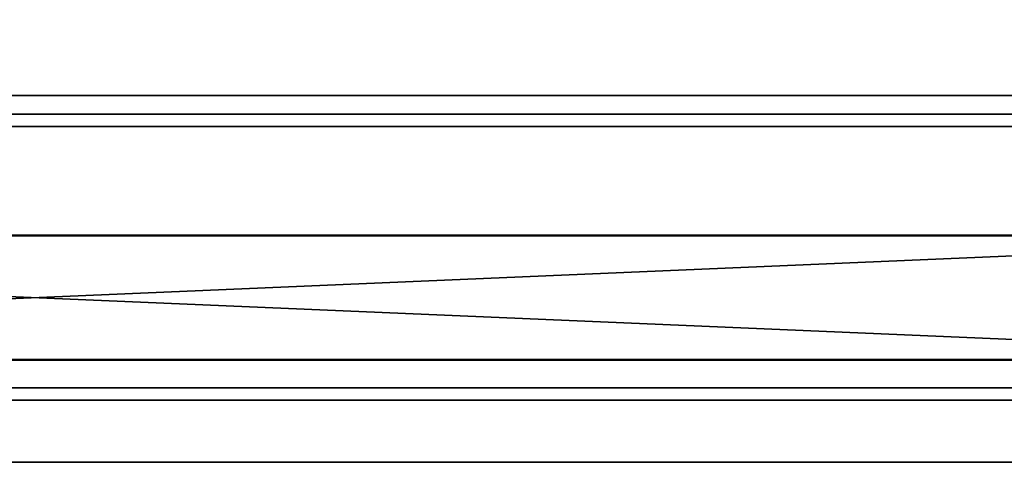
# Model space of a CAD drawing. Extents: x -6 to 47.5, y -5.4 to 31.
# Tile 23 of 38: x 23.5 to 39.3, y -5.4 to 1.7. Entities that reach past the tile are written whole.
import ezdxf

# ---------------------------------------------------------------- set-up
doc = ezdxf.new("R2010")
doc.units = 0

# ---------------------------------------------------------------- blocks, each defined once
blk = doc.blocks.new('004fafc1-b12c-433a-92be-102fac7b4e84')
at = {"color": 251, "true_color": 0x5b5b5b, "transparency": 33554687}
mesh = blk.add_polyface(dxfattribs=at)
corners = [(0, 0), (47.5, 0), (47.5, 0.5), (0, 0.5), (0, 0, 0.5), (47.5, 0, 0.5), (47.5, 0.5, 0.5), (0, 0.5, 0.5)]
mesh.append_faces([[corners[k] for k in face] for face in [(0, 1, 2, 3), (4, 5, 6, 7), (0, 1, 5, 4), (1, 2, 6, 5), (2, 3, 7, 6), (3, 0, 4, 7)]], dxfattribs={"color": 251})
mesh = blk.add_polyface(dxfattribs=at)
corners = [(0, 0, 67.5), (47.5, 0, 67.5), (47.5, 0.5, 67.5), (0, 0.5, 67.5), (0, 0, 68), (47.5, 0, 68), (47.5, 0.5, 68), (0, 0.5, 68)]
mesh.append_faces([[corners[k] for k in face] for face in [(0, 1, 2, 3), (4, 5, 6, 7), (0, 1, 5, 4), (1, 2, 6, 5), (2, 3, 7, 6), (3, 0, 4, 7)]], dxfattribs={"color": 251})
blk = doc.blocks.new('a0119174-45f4-4fea-91bb-a946bef49a3b')
at = {"color": 253, "true_color": 0xa0a0a0, "transparency": 33554687}
mesh = blk.add_polyface(dxfattribs=at)
corners = [(0, 0), (46.5, 0), (46.5, 30), (0, 30), (0, 0, 0.2), (46.5, 0, 0.2), (46.5, 30, 0.2), (0, 30, 0.2)]
mesh.append_faces([[corners[k] for k in face] for face in [(0, 1, 2, 3), (4, 5, 6, 7), (0, 1, 5, 4), (1, 2, 6, 5), (2, 3, 7, 6), (3, 0, 4, 7)]], dxfattribs={"color": 253})
blk = doc.blocks.new('Box-edcae1f4-19f1-43dc-bda8-b46139ee1a39')
at = {"color": 253, "true_color": 0xa0a0a0, "transparency": 33554687}
mesh = blk.add_polyface(dxfattribs=at)
corners = [(4.2, 0.5, 67.8), (44.4, 0.5, 67.8), (44.4, 8.76, 67.8), (4.2, 8.76, 67.8), (4.2, 0.5, 68), (44.4, 0.5, 68), (44.4, 8.76, 68), (4.2, 8.76, 68)]
mesh.append_faces([[corners[k] for k in face] for face in [(0, 1, 2, 3), (4, 5, 6, 7), (0, 1, 5, 4), (1, 2, 6, 5), (2, 3, 7, 6), (3, 0, 4, 7)]], dxfattribs={"color": 253})
blk = doc.blocks.new('fda57386-c088-40ac-912a-2bc61a57557d')
at = {"linetype": 'Continuous', "transparency": 33554687}
blk.add_blockref('Box-edcae1f4-19f1-43dc-bda8-b46139ee1a39', (0, 0), dxfattribs=at)
blk = doc.blocks.new('Box-ab1be52c-b16e-41ea-ac2c-1b69e25d085a')
at = {"color": 253, "true_color": 0xa0a0a0, "transparency": 33554687}
mesh = blk.add_polyface(dxfattribs=at)
corners = [(0.5, 0, 42.49), (47, 0, 42.49), (47, 0.2, 42.49), (0.5, 0.2, 42.49), (0.5, 0, 67.5), (47, 0, 67.5), (47, 0.2, 67.5), (0.5, 0.2, 67.5)]
mesh.append_faces([[corners[k] for k in face] for face in [(0, 1, 2, 3), (4, 5, 6, 7), (0, 1, 5, 4), (1, 2, 6, 5), (2, 3, 7, 6), (3, 0, 4, 7)]], dxfattribs={"color": 253})
blk = doc.blocks.new('Box-1b09a720-7424-4afe-bca4-5f4e776fe4bd')
at = {"color": 253, "true_color": 0xa0a0a0, "transparency": 33554687}
mesh = blk.add_polyface(dxfattribs=at)
corners = [(0, -4.4), (47.5, -4.4), (47.5, 0), (0, 0), (0, -4.4, 0.1), (47.5, -4.4, 0.1), (47.5, 0, 0.1), (0, 0, 0.1)]
mesh.append_faces([[corners[k] for k in face] for face in [(0, 1, 2, 3), (4, 5, 6, 7), (0, 1, 5, 4), (1, 2, 6, 5), (2, 3, 7, 6), (3, 0, 4, 7)]], dxfattribs={"color": 253})
blk = doc.blocks.new('Box-ae002a24-5c8f-469b-ae8c-649c6bf7f396')
at = {"color": 253, "true_color": 0xa0a0a0, "transparency": 33554687}
mesh = blk.add_polyface(dxfattribs=at)
corners = [(0, -4.4, 42.49), (47.5, -4.4, 42.49), (47.5, 0, 42.49), (0, 0, 42.49), (0, -4.4, 42.59), (47.5, -4.4, 42.59), (47.5, 0, 42.59), (0, 0, 42.59)]
mesh.append_faces([[corners[k] for k in face] for face in [(0, 1, 2, 3), (4, 5, 6, 7), (0, 1, 5, 4), (1, 2, 6, 5), (2, 3, 7, 6), (3, 0, 4, 7)]], dxfattribs={"color": 253})
blk = doc.blocks.new('99e76b23-2400-4766-9f3b-15cda44dbe28')
at = {"linetype": 'Continuous', "transparency": 33554687}
for name in ['Box-ab1be52c-b16e-41ea-ac2c-1b69e25d085a', 'Box-1b09a720-7424-4afe-bca4-5f4e776fe4bd', 'Box-ae002a24-5c8f-469b-ae8c-649c6bf7f396']:
    blk.add_blockref(name, (0, 0), dxfattribs=at)
blk = doc.blocks.new('Box-d1b94373-b4d6-4618-ab00-28d24de1f323')
at = {"color": 253, "true_color": 0xa0a0a0, "transparency": 33554687}
mesh = blk.add_polyface(dxfattribs=at)
corners = [(2, 0), (47.44, 0), (47.44, 0.2), (2, 0.2), (2, 0, 1.92), (47.44, 0, 1.92), (47.44, 0.2, 1.92), (2, 0.2, 1.92)]
mesh.append_faces([[corners[k] for k in face] for face in [(0, 1, 2, 3), (4, 5, 6, 7), (0, 1, 5, 4), (1, 2, 6, 5), (2, 3, 7, 6), (3, 0, 4, 7)]], dxfattribs={"color": 253})
blk = doc.blocks.new('Box-bf7cf381-4037-4e1b-aac1-9eb48a87f07d')
at = {"color": 253, "true_color": 0xa0a0a0, "transparency": 33554687}
mesh = blk.add_polyface(dxfattribs=at)
corners = [(2, 0, 41.8), (47.44, 0, 41.8), (47.44, 0.2, 41.8), (2, 0.2, 41.8), (2, 0, 42.49), (47.44, 0, 42.49), (47.44, 0.2, 42.49), (2, 0.2, 42.49)]
mesh.append_faces([[corners[k] for k in face] for face in [(0, 1, 2, 3), (4, 5, 6, 7), (0, 1, 5, 4), (1, 2, 6, 5), (2, 3, 7, 6), (3, 0, 4, 7)]], dxfattribs={"color": 253})
blk = doc.blocks.new('Box-f74726c4-cf02-4505-9423-3cdd9cd8da21')
at = {"color": 253, "true_color": 0xa0a0a0, "transparency": 33554687}
mesh = blk.add_polyface(dxfattribs=at)
corners = [(2, -1, 1.92), (47.44, -1, 1.92), (47.44, 0, 1.92), (2, 0, 1.92), (2, -1, 2.02), (47.44, -1, 2.02), (47.44, 0, 2.02), (2, 0, 2.02)]
mesh.append_faces([[corners[k] for k in face] for face in [(0, 1, 2, 3), (4, 5, 6, 7), (0, 1, 5, 4), (1, 2, 6, 5), (2, 3, 7, 6), (3, 0, 4, 7)]], dxfattribs={"color": 253})
blk = doc.blocks.new('Box-cbe4ab67-1de2-4804-b694-b958f85d3081')
at = {"color": 253, "true_color": 0xa0a0a0, "transparency": 33554687}
mesh = blk.add_polyface(dxfattribs=at)
corners = [(2, -1, 41.8), (47.44, -1, 41.8), (47.44, 0, 41.8), (2, 0, 41.8), (2, -1, 41.9), (47.44, -1, 41.9), (47.44, 0, 41.9), (2, 0, 41.9)]
mesh.append_faces([[corners[k] for k in face] for face in [(0, 1, 2, 3), (4, 5, 6, 7), (0, 1, 5, 4), (1, 2, 6, 5), (2, 3, 7, 6), (3, 0, 4, 7)]], dxfattribs={"color": 253})
blk = doc.blocks.new('cdc3aa98-4905-49d7-a771-21afe8890392')
at = {"linetype": 'Continuous', "transparency": 33554687}
for name in ['Box-d1b94373-b4d6-4618-ab00-28d24de1f323', 'Box-bf7cf381-4037-4e1b-aac1-9eb48a87f07d', 'Box-f74726c4-cf02-4505-9423-3cdd9cd8da21', 'Box-cbe4ab67-1de2-4804-b694-b958f85d3081']:
    blk.add_blockref(name, (0, -4.4), dxfattribs=at)
blk = doc.blocks.new('79f63867-d1a8-49a1-8225-a0023a232fc0')
at = {"transparency": 33554687}
for name, p in [('004fafc1-b12c-433a-92be-102fac7b4e84', (0, 0)), ('a0119174-45f4-4fea-91bb-a946bef49a3b', (0.5, 0.5)), ('fda57386-c088-40ac-912a-2bc61a57557d', (0, 0)), ('99e76b23-2400-4766-9f3b-15cda44dbe28', (0, 0)), ('cdc3aa98-4905-49d7-a771-21afe8890392', (0, 0))]:
    blk.add_blockref(name, p, dxfattribs=at)
blk = doc.blocks.new('4a5a8dc9-957d-40d8-bd56-6f1c5ebc950e')
at = {"color": 18, "true_color": 0x000000, "transparency": 33554687, "extrusion": (0, -1, 0), "elevation": -1.77}
for points in [[(11.6933, 0), (-11.6933, 0), (11.6933, 0), (11.6933, 11.3823), (-11.6933, 11.3823), (-11.6933, 0), (-11.6933, 11.3823), (11.6933, 11.3823)], [(0.0057, 5.4296), (-1.7326, 3.6905)], [(0.0057, 9.43), (-1.7326, 7.6917)], [(-1.7326, 7.6917), (0.0057, 5.9527)], [(-1.7326, 3.6905), (0.0057, 1.9522)], [(-0.6773, 0.7469), (0.0057, 1.4185), (-0.6773, 0.7469), (0.6773, 0.7469)], [(0.6773, 10.6353), (0.0057, 9.9638), (-0.6773, 10.6353)], [(0.0057, 9.9638), (-0.6773, 10.6353), (0.6773, 10.6353)], [(0.0057, 1.9522), (1.7326, 3.6905)], [(0.0057, 5.9527), (1.7326, 7.6917)], [(1.7326, 7.6917), (0.0057, 9.43)], [(1.7326, 3.6905), (0.0057, 5.4296)], [(0.6773, 0.7469), (0.0057, 1.4185)], [(1.9998, 3.4241), (0.2615, 1.685)], [(1.9998, 7.4245), (0.2615, 5.6969)], [(0.2615, 1.685), (1.1996, 0.7469)], [(2.7993, 10.6353), (1.1996, 10.6353), (0.2615, 9.6973), (1.9998, 7.9582), (3.7381, 9.6973), (1.9998, 7.9582), (0.2615, 9.6973), (1.1996, 10.6353)], [(3.7381, 5.6969), (1.9998, 7.4245)], [(3.7381, 1.685), (1.9998, 3.4241)], [(4.0046, 5.4296), (2.2663, 3.6905)], [(4.0046, 9.43), (2.2663, 7.6917)], [(2.2663, 7.6917), (4.0046, 5.9527)], [(2.2663, 3.6905), (4.0046, 1.9522)], [(3.7381, 9.6973), (2.7993, 10.6353)], [(4.0046, 1.4185), (3.3323, 0.7469)], [(3.3323, 0.7469), (4.6762, 0.7469)], [(4.6762, 10.6353), (4.0046, 9.9638), (3.3323, 10.6353)], [(4.0046, 9.9638), (3.3323, 10.6353), (4.6762, 10.6353)], [(4.0046, 5.9527), (5.7323, 7.6917)], [(4.0046, 1.9522), (5.7323, 3.6905)], [(4.6762, 0.7469), (4.0046, 1.4185)], [(5.7323, 7.6917), (4.0046, 9.43)], [(5.7323, 3.6905), (4.0046, 5.4296)], [(5.9988, 7.4245), (4.2605, 5.6969)], [(5.9988, 3.4241), (4.2605, 1.685)], [(4.2605, 1.685), (5.1985, 0.7469)], [(6.7982, 10.6353), (5.1985, 10.6353), (4.2605, 9.6973), (5.9988, 7.9582), (7.737, 9.6973), (5.9988, 7.9582), (4.2605, 9.6973), (5.1985, 10.6353)], [(7.737, 5.6969), (5.9988, 7.4245)], [(7.737, 1.685), (5.9988, 3.4241)], [(8.0035, 9.43), (6.2652, 7.6917)], [(8.0035, 5.4296), (6.2652, 3.6905)], [(6.2652, 7.6917), (8.0035, 5.9527)], [(6.2652, 3.6905), (8.0035, 1.9522)], [(7.737, 9.6973), (6.7982, 10.6353)], [(8.0035, 1.4185), (7.332, 0.7469)], [(7.332, 0.7469), (8.6751, 0.7469)], [(8.6751, 10.6353), (8.0035, 9.9638), (7.332, 10.6353)], [(8.0035, 9.9638), (7.332, 10.6353), (8.6751, 10.6353)]]:
    blk.add_lwpolyline(points, close=True, dxfattribs=at)
for points in [[(0.2615, 5.6854), (0.2615, 5.6969), (1.9998, 3.9578), (3.7381, 5.6969), (1.9998, 3.9578), (0.2615, 5.6969)], [(3.7381, 1.685), (2.7993, 0.7469), (1.1996, 0.7469)], [(3.7381, 1.685), (2.7993, 0.7469), (1.1996, 0.7469)], [(3.7381, 5.6969), (3.7381, 5.6854)], [(4.2605, 5.6854), (4.2605, 5.6969), (5.9988, 3.9578), (7.737, 5.6969), (5.9988, 3.9578), (4.2605, 5.6969)], [(7.737, 1.685), (6.7982, 0.7469), (5.1985, 0.7469)], [(7.737, 1.685), (6.7982, 0.7469), (5.1985, 0.7469)], [(7.737, 5.6969), (7.737, 5.6854)]]:
    blk.add_lwpolyline(points, dxfattribs=at)
at = {"color": 18, "true_color": 0x000000, "transparency": 33554687, "extrusion": (0, -1, 0)}
for points in [[(11.6933, 0), (-11.6933, 0), (11.6933, 0), (11.6933, 11.3823), (-11.6933, 11.3823), (-11.6933, 0), (-11.6933, 11.3823), (11.6933, 11.3823)], [(0.0057, 5.4296), (-1.7326, 3.6905)], [(0.0057, 9.43), (-1.7326, 7.6917)], [(-1.7326, 7.6917), (0.0057, 5.9527)], [(-1.7326, 3.6905), (0.0057, 1.9522)], [(-0.6773, 0.7469), (0.0057, 1.4185), (-0.6773, 0.7469), (0.6773, 0.7469)], [(0.6773, 10.6353), (0.0057, 9.9638), (-0.6773, 10.6353)], [(0.0057, 9.9638), (-0.6773, 10.6353), (0.6773, 10.6353)], [(0.0057, 1.9522), (1.7326, 3.6905)], [(0.0057, 5.9527), (1.7326, 7.6917)], [(1.7326, 7.6917), (0.0057, 9.43)], [(1.7326, 3.6905), (0.0057, 5.4296)], [(0.6773, 0.7469), (0.0057, 1.4185)], [(1.9998, 3.4241), (0.2615, 1.685)], [(1.9998, 7.4245), (0.2615, 5.6969)], [(0.2615, 1.685), (1.1996, 0.7469)], [(2.7993, 10.6353), (1.1996, 10.6353), (0.2615, 9.6973), (1.9998, 7.9582), (3.7381, 9.6973), (1.9998, 7.9582), (0.2615, 9.6973), (1.1996, 10.6353)], [(3.7381, 5.6969), (1.9998, 7.4245)], [(3.7381, 1.685), (1.9998, 3.4241)], [(4.0046, 5.4296), (2.2663, 3.6905)], [(4.0046, 9.43), (2.2663, 7.6917)], [(2.2663, 7.6917), (4.0046, 5.9527)], [(2.2663, 3.6905), (4.0046, 1.9522)], [(3.7381, 9.6973), (2.7993, 10.6353)], [(4.0046, 1.4185), (3.3323, 0.7469)], [(3.3323, 0.7469), (4.6762, 0.7469)], [(4.6762, 10.6353), (4.0046, 9.9638), (3.3323, 10.6353)], [(4.0046, 9.9638), (3.3323, 10.6353), (4.6762, 10.6353)], [(4.0046, 5.9527), (5.7323, 7.6917)], [(4.0046, 1.9522), (5.7323, 3.6905)], [(4.6762, 0.7469), (4.0046, 1.4185)], [(5.7323, 7.6917), (4.0046, 9.43)], [(5.7323, 3.6905), (4.0046, 5.4296)], [(5.9988, 7.4245), (4.2605, 5.6969)], [(5.9988, 3.4241), (4.2605, 1.685)], [(4.2605, 1.685), (5.1985, 0.7469)], [(6.7982, 10.6353), (5.1985, 10.6353), (4.2605, 9.6973), (5.9988, 7.9582), (7.737, 9.6973), (5.9988, 7.9582), (4.2605, 9.6973), (5.1985, 10.6353)], [(7.737, 5.6969), (5.9988, 7.4245)], [(7.737, 1.685), (5.9988, 3.4241)], [(8.0035, 9.43), (6.2652, 7.6917)], [(8.0035, 5.4296), (6.2652, 3.6905)], [(6.2652, 7.6917), (8.0035, 5.9527)], [(6.2652, 3.6905), (8.0035, 1.9522)], [(7.737, 9.6973), (6.7982, 10.6353)], [(8.0035, 1.4185), (7.332, 0.7469)], [(7.332, 0.7469), (8.6751, 0.7469)], [(8.6751, 10.6353), (8.0035, 9.9638), (7.332, 10.6353)], [(8.0035, 9.9638), (7.332, 10.6353), (8.6751, 10.6353)]]:
    blk.add_lwpolyline(points, close=True, dxfattribs=at)
for points in [[(0.2615, 5.6854), (0.2615, 5.6969), (1.9998, 3.9578), (3.7381, 5.6969), (1.9998, 3.9578), (0.2615, 5.6969)], [(3.7381, 1.685), (2.7993, 0.7469), (1.1996, 0.7469)], [(3.7381, 1.685), (2.7993, 0.7469), (1.1996, 0.7469)], [(3.7381, 5.6969), (3.7381, 5.6854)], [(4.2605, 5.6854), (4.2605, 5.6969), (5.9988, 3.9578), (7.737, 5.6969), (5.9988, 3.9578), (4.2605, 5.6969)], [(7.737, 1.685), (6.7982, 0.7469), (5.1985, 0.7469)], [(7.737, 1.685), (6.7982, 0.7469), (5.1985, 0.7469)], [(7.737, 5.6969), (7.737, 5.6854)]]:
    blk.add_lwpolyline(points, dxfattribs=at)
at = {"color": 254, "true_color": 0xeaeaea, "transparency": 33554687}
mesh = blk.add_polyface(dxfattribs=at)
corners = [(-11.6933, 1.76, 11.375), (11.6817, 1.76, 11.375), (11.6817, 1.76), (-11.6933, 1.76)]
mesh.append_faces([[corners[k] for k in face] for face in [(3, 0, 2, 3)]], dxfattribs={"vtx1": -1, "color": 254})
mesh.append_faces([[corners[k] for k in face] for face in [(0, 1, 2, 0)]], dxfattribs={"vtx2": -1, "color": 254})
at = {"color": 252, "transparency": 33554687}
mesh = blk.add_polyface(dxfattribs=at)
corners = [(11.6817, 1.76, 11.375), (-11.6933, 1.76, 11.375), (-11.6933, 0.01, 11.375), (11.6817, 0.01, 11.375)]
mesh.append_faces([[corners[k] for k in face] for face in [(3, 0, 2, 3)]], dxfattribs={"vtx1": -1, "color": 252})
mesh.append_faces([[corners[k] for k in face] for face in [(0, 1, 2, 0)]], dxfattribs={"vtx2": -1, "color": 252})
mesh = blk.add_polyface(dxfattribs=at)
corners = [(-11.6933, 1.76), (11.6817, 1.76), (11.6817, 0.01), (-11.6933, 0.01)]
mesh.append_faces([[corners[k] for k in face] for face in [(3, 0, 2, 3)]], dxfattribs={"vtx1": -1, "color": 252})
mesh.append_faces([[corners[k] for k in face] for face in [(0, 1, 2, 0)]], dxfattribs={"vtx2": -1, "color": 252})
at = {"color": 254, "true_color": 0xeaeaea, "transparency": 33554687}
mesh = blk.add_polyface(dxfattribs=at)
corners = [(11.6817, 0.01, 11.375), (-11.6933, 0.01, 11.375), (-11.6933, 0.01), (11.6817, 0.01)]
mesh.append_faces([[corners[k] for k in face] for face in [(0, 2, 3, 0)]], dxfattribs={"vtx0": -1, "color": 254})
mesh.append_faces([[corners[k] for k in face] for face in [(0, 1, 2, 0)]], dxfattribs={"vtx2": -1, "color": 254})
blk = doc.blocks.new('9eedc5cb-6801-4aed-b755-8bd9446f6d38')
at = {"transparency": 33554687, "xscale": 1.98930481, "yscale": 1.13636364, "zscale": 3.64747253}
blk.add_blockref('4a5a8dc9-957d-40d8-bd56-6f1c5ebc950e', (23.75, 0.1, 0.5), dxfattribs=at)

msp = doc.modelspace()

# ---------------------------------------------------------------- block references
at = {"transparency": 33554687}
for name, p in [('79f63867-d1a8-49a1-8225-a0023a232fc0', (0, 0)), ('9eedc5cb-6801-4aed-b755-8bd9446f6d38', (0, -3.86))]:
    msp.add_blockref(name, p, dxfattribs=at)

doc.saveas('drawing.dxf')
